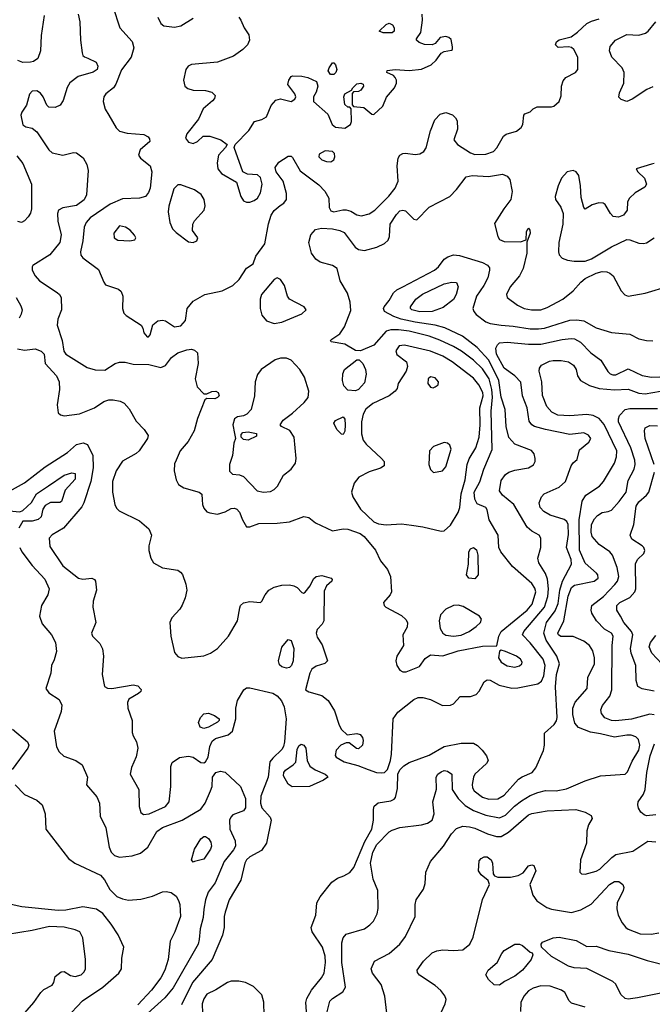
# Model space of a CAD drawing. Extents: x 1173079 to 1307053, y 522583 to 678478.
# Tile 217 of 256: x 1231714 to 1235842, y 579523 to 585949. Entities that reach past the tile are written whole.
import ezdxf

# ---------------------------------------------------------------- set-up
doc = ezdxf.new("R2010")
doc.units = 0

msp = doc.modelspace()

# ---------------------------------------------------------------- linework, layer by layer
at = {"layer": '0CON20XD'}
for points in [[(1232322.5, 586035), (1232367.5, 585895), (1232447.6, 585807.6), (1232457.8, 585765), (1232441.1, 585705), (1232379.3, 585620.7), (1232341.5, 585528.5), (1232325.5, 585504.5), (1232276, 585465), (1232262.9, 585445), (1232258.1, 585415), (1232270.8, 585365), (1232296.7, 585325), (1232343.2, 585243.2), (1232365, 585222.5), (1232415, 585209.4), (1232525, 585198.8), (1232552.5, 585185), (1232561.7, 585171.7), (1232562.5, 585155), (1232500.9, 585099.1), (1232490, 585065), (1232502, 585045), (1232565, 584995.8), (1232575.4, 584955.4), (1232565, 584850), (1232555, 584822), (1232535, 584795.8), (1232495, 584783.3), (1232385, 584780.6), (1232304.8, 584745.2), (1232174.8, 584655.2), (1232148.8, 584625), (1232135.3, 584595), (1232125.9, 584505), (1232110, 584435), (1232112.9, 584412.9), (1232126.9, 584395), (1232229.1, 584319.1), (1232262.9, 584235), (1232275, 584218), (1232359.3, 584189.3), (1232375.6, 584175), (1232387.3, 584145), (1232384, 584065), (1232394.3, 584034.3), (1232408.3, 584018.3), (1232505.9, 583955.9), (1232517.5, 583935), (1232523.3, 583905), (1232545, 583880), (1232555, 583880), (1232565, 583892.5), (1232582.4, 583957.6), (1232615.4, 583984.6), (1232645, 583987.7), (1232665, 583982.7), (1232725, 583944.6), (1232765, 583950), (1232796.5, 583985), (1232806.5, 584065), (1232845, 584112.9), (1232921.2, 584155), (1233035, 584179.5), (1233105, 584213.5), (1233146.6, 584253.4), (1233195, 584327.1), (1233237.5, 584355), (1233254.3, 584405.7), (1233313.8, 584486.2), (1233337, 584617), (1233355, 584672.9), (1233375.3, 584704.7), (1233414, 584736), (1233437.5, 584752.5), (1233454.4, 584775), (1233455.5, 584815), (1233434.1, 584894.1), (1233388.2, 584955), (1233381.3, 584985), (1233405, 585020), (1233465, 585058.9), (1233485, 585058.9), (1233495, 585050.6), (1233545, 584963.3), (1233665, 584871.5), (1233705, 584829.1), (1233730.8, 584785), (1233732.8, 584722.8), (1233745, 584701.1), (1233765, 584694.6), (1233821.9, 584708.1), (1233845, 584707.8), (1233875, 584698.9), (1233915, 584674.6), (1233945, 584667.9), (1233995, 584682.1), (1234031.1, 584705), (1234123.4, 584796.6), (1234165, 584848.9), (1234183.3, 584895), (1234176.5, 584995), (1234184.4, 585045), (1234195, 585064), (1234214.5, 585075.5), (1234232.4, 585077.6), (1234295, 585070), (1234326.2, 585073.8), (1234350.6, 585089.4), (1234366.8, 585113.2), (1234395, 585223.3), (1234423.8, 585296.2), (1234457.9, 585332.1), (1234495, 585342.5), (1234538.8, 585328.8), (1234558.8, 585308.8), (1234568.8, 585288.8), (1234571.1, 585235), (1234548, 585165), (1234570.8, 585135), (1234655, 585080.9), (1234685, 585070), (1234755, 585071.3), (1234805, 585088.2), (1234828.1, 585111.9), (1234870.3, 585189.7), (1234888.9, 585201.1), (1234955, 585221.5), (1234986.7, 585245), (1234998.1, 585265), (1235003.6, 585326.4), (1235010, 585335), (1235045, 585347.5), (1235065, 585366.7), (1235090.7, 585379.3), (1235185, 585380), (1235200, 585385), (1235234.1, 585415.9), (1235247.5, 585452.5), (1235250.4, 585515), (1235259.9, 585550.1), (1235278.7, 585571.3), (1235341.2, 585605), (1235355.9, 585625), (1235356, 585705), (1235329.5, 585755), (1235315, 585766.9), (1235295, 585771.9), (1235227, 585767), (1235210, 585785), (1235216, 585805), (1235235, 585817.5), (1235311.9, 585838.1), (1235355, 585867.5), (1235415, 585923.1), (1235445, 585940), (1235495, 585955.5)], [(1231872.7, 585977.3), (1231853.2, 585846.8), (1231848.9, 585745), (1231832, 585695), (1231805, 585675.8), (1231785, 585671.9), (1231735, 585670.5), (1231701.9, 585681.9)], [(1232095.7, 585985), (1232106.9, 585935), (1232111.1, 585815), (1232122.3, 585732.3), (1232126.2, 585716.2), (1232136.2, 585706.2), (1232158.6, 585698.6), (1232212, 585672), (1232224.2, 585645), (1232218.6, 585625), (1232192.6, 585607.4), (1232095, 585577.3), (1232042.1, 585537.9), (1232023.1, 585506.9), (1231998.7, 585421.3), (1231979.1, 585390.9), (1231944.4, 585375.6), (1231905, 585378.6), (1231891.4, 585391.4), (1231868.2, 585445), (1231849.9, 585469.9), (1231825, 585484.5), (1231796.4, 585483.6), (1231777.3, 585462.7), (1231757.8, 585392.2), (1231727.1, 585345), (1231722.5, 585325), (1231735, 585263.8), (1231755, 585250.8), (1231795, 585240.8), (1231825, 585217.5), (1231905, 585100), (1231925, 585079.4), (1231995, 585065.6), (1232065, 585081.9), (1232085, 585080.6), (1232128.2, 585048.2), (1232152.9, 585005), (1232161.2, 584965), (1232149.2, 584805), (1232135, 584773.5), (1232085, 584736.2), (1231995, 584721.5), (1231968, 584705), (1231961.4, 584685), (1231962.5, 584635), (1231985.6, 584545), (1231975.5, 584495), (1231911.4, 584415), (1231800.8, 584345), (1231794.3, 584335), (1231795.8, 584315), (1231815, 584278), (1231844.3, 584245), (1231958.3, 584168.3), (1231974.2, 584155), (1231984.3, 584135), (1231987.8, 584055), (1231963.5, 583995), (1231959.1, 583955), (1231991.8, 583855), (1232001.3, 583785), (1232014.5, 583765), (1232155, 583678.1), (1232206.8, 583663.2), (1232269.1, 583660.9), (1232336.2, 583705), (1232365, 583714.5), (1232403.1, 583713.1), (1232455, 583700), (1232557.6, 583697.6), (1232635, 583678.6), (1232665, 583692.5), (1232704, 583745), (1232745, 583774.3), (1232805, 583794.3), (1232835, 583797.8), (1232855, 583792.9), (1232874, 583775), (1232879.4, 583705), (1232860, 583605), (1232872.3, 583552.3), (1232915, 583507.5), (1232935, 583507.5), (1232967.7, 583522.3), (1232995, 583524), (1233010, 583515), (1233015.6, 583495), (1233005, 583482.5), (1232987.5, 583475), (1232935, 583477.5), (1232923, 583467), (1232874.7, 583345.3), (1232852.5, 583265), (1232813, 583197), (1232761.5, 583135), (1232734.3, 583075), (1232725, 583050), (1232722.9, 583005), (1232734.1, 582945.9), (1232750, 582915), (1232785, 582892.9), (1232886, 582866), (1232901.7, 582851.7), (1232905.7, 582815.7), (1232906.5, 582785), (1232915, 582760), (1232935, 582737.5), (1232955, 582729.4), (1233005, 582722.5), (1233053.8, 582736.2), (1233095, 582758.1), (1233115, 582761.4), (1233131.2, 582755), (1233148.6, 582735), (1233167.1, 582685), (1233195, 582640), (1233215, 582640), (1233275, 582660), (1233395, 582662.7), (1233475, 582672.7), (1233567.4, 582707.4), (1233599.8, 582699.8), (1233645, 582664.5), (1233755, 582612.5), (1233825, 582625.5), (1233855, 582624.6), (1233935, 582596.1), (1233961.5, 582575), (1234035, 582486), (1234068, 582418), (1234115, 582360), (1234134.6, 582315), (1234140.9, 582215), (1234131.9, 582195), (1234088.6, 582145), (1234092.9, 582125), (1234102.5, 582115), (1234205, 582060), (1234233.1, 582035), (1234245.6, 582015), (1234242.5, 581985), (1234214, 581935), (1234218, 581865), (1234175.5, 581795), (1234168.5, 581765), (1234174.6, 581735), (1234195, 581704.4), (1234215, 581692.2), (1234235, 581692.5), (1234322.1, 581727.9), (1234360.4, 581779.6), (1234395, 581802.9), (1234475, 581796.1), (1234575, 581828.8), (1234735, 581861.1), (1234828, 581862), (1234840, 581925), (1234855.4, 581955), (1235025, 582095.8), (1235057.5, 582135), (1235081.1, 582215), (1235075, 582238.5), (1235055, 582268.9), (1234930.6, 582380.6), (1234854.4, 582475), (1234841.1, 582505), (1234835.5, 582585), (1234777.1, 582685), (1234765, 582750), (1234755, 582766), (1234700, 582790), (1234685, 582818.8), (1234679.7, 582865), (1234716.5, 582933.5), (1234742.5, 583015), (1234796.3, 583143.7), (1234791.7, 583395), (1234798.6, 583485), (1234795.5, 583535.5), (1234778.3, 583605), (1234735, 583670.3), (1234675.9, 583725.9), (1234596.8, 583785), (1234545.1, 583815.1)], [(1232615.5, 585965.5), (1232635, 585923.8), (1232655, 585908), (1232725, 585900), (1232765, 585908.6), (1232845, 585960)], [(1233143.3, 585965), (1233157, 585947), (1233178.6, 585895), (1233209.3, 585849.3), (1233214.5, 585815), (1233201.1, 585785), (1233171.1, 585755), (1233108.5, 585711.5), (1233005, 585672.7), (1232835, 585655.7), (1232813.8, 585645), (1232797.1, 585625), (1232783.6, 585553.6), (1232790.8, 585515), (1232810.2, 585500.2), (1232845, 585488.1), (1232927, 585487), (1232967.5, 585475), (1232988.8, 585455), (1232986.2, 585435), (1232971.3, 585418.7), (1232911.7, 585368.3), (1232880.2, 585299.8), (1232805, 585203.8), (1232795.8, 585175), (1232815, 585150), (1232845, 585141.5), (1232873.8, 585155), (1232912.1, 585187.9), (1232955, 585189.4), (1233026.7, 585165), (1233067.5, 585135), (1233057.5, 585115), (1233011.2, 585065), (1233002.5, 585015), (1233006, 584975), (1233030, 584945), (1233127.9, 584887.9), (1233157.3, 584795), (1233175, 584766.7), (1233195, 584757.7), (1233215, 584757.7), (1233245, 584768.5), (1233265, 584784.4), (1233285, 584820), (1233295.4, 584875), (1233285, 584918), (1233265, 584937.5), (1233200.7, 584940.7), (1233170.8, 584955), (1233113.3, 585115), (1233120, 585135), (1233208.6, 585225), (1233245.6, 585284.4), (1233295, 585297.3), (1233324.7, 585315.3), (1233355, 585388.6), (1233385, 585422.9), (1233415, 585432.5), (1233485, 585414.3), (1233510.5, 585429.5), (1233516.2, 585445), (1233510, 585465), (1233464, 585525), (1233470, 585555), (1233485, 585577.5), (1233495, 585582.5), (1233555, 585580.6), (1233595, 585572.2), (1233651.2, 585545), (1233660, 585515), (1233648, 585475), (1233631.2, 585445), (1233631.2, 585415), (1233725, 585333.3), (1233752, 585265), (1233775, 585248), (1233835, 585242), (1233873.3, 585265), (1233880, 585285), (1233877.5, 585367.5), (1233867.5, 585377.5), (1233855, 585377.5), (1233836.4, 585396.4), (1233830, 585445), (1233836.7, 585465), (1233880, 585490), (1233887.5, 585505), (1233915, 585530), (1233940, 585535), (1233955, 585527.5), (1233956.7, 585515), (1233940.7, 585489.3), (1233925, 585481.2), (1233892.5, 585477.5), (1233882.5, 585467.5), (1233882.5, 585392.5), (1233892.5, 585382.5), (1233960, 585375), (1234011.7, 585331.7), (1234025, 585330), (1234083.3, 585385), (1234107.3, 585442.7), (1234160, 585505), (1234173.8, 585535), (1234173.3, 585555), (1234165, 585572.5), (1234152.5, 585585), (1234110, 585605), (1234111.7, 585618.3), (1234165, 585624), (1234255, 585616.7), (1234335, 585626.9), (1234398.9, 585655), (1234431.5, 585685), (1234465, 585730.8), (1234485, 585741.4), (1234530.7, 585749.3), (1234537.5, 585755), (1234538.8, 585771.2), (1234528.7, 585818.7), (1234513.6, 585833.6), (1234495, 585840), (1234458, 585832), (1234425.6, 585794.4), (1234405, 585784.3), (1234355, 585788.1), (1234320.9, 585800.9), (1234303.3, 585815), (1234302.5, 585825), (1234331.4, 585865), (1234343.6, 585945), (1234340.4, 585985)], [(1234145, 585862.5), (1234085, 585862.5), (1234060, 585875), (1234105, 585916.7), (1234125, 585926.7), (1234145.9, 585915.9), (1234157.5, 585895), (1234157.5, 585875), (1234145, 585862.5)], [(1235845, 585510.5), (1235807.2, 585492.8), (1235709.7, 585430.3), (1235675, 585415.8), (1235638.8, 585428.8), (1235624.2, 585444.2), (1235627.7, 585472.3), (1235656.2, 585535), (1235659.2, 585605), (1235645.6, 585635.6), (1235578.8, 585705), (1235563.8, 585745), (1235566.7, 585775), (1235601.2, 585815), (1235675, 585853.1), (1235755, 585848.1), (1235798.3, 585861.7), (1235815.4, 585874.6), (1235865, 585935.8)], [(1233741.7, 585591.7), (1233728, 585615), (1233732.9, 585635), (1233755, 585666.7), (1233765, 585666.7), (1233773.8, 585655), (1233782.5, 585625), (1233777.5, 585605), (1233765, 585592), (1233741.7, 585591.7)], [(1231695, 585061.4), (1231735, 585010.8), (1231790, 584875), (1231790.5, 584715), (1231783.6, 584686.4), (1231768.3, 584661.7), (1231745, 584635.4), (1231725, 584625.4), (1231702.6, 584632.6)], [(1233745, 585021.4), (1233763.1, 585035), (1233770.9, 585055), (1233767.3, 585075), (1233755, 585087.8), (1233706.6, 585093.4), (1233667.9, 585072.1), (1233665.8, 585055), (1233685, 585034.3), (1233715, 585022.9), (1233745, 585021.4)], [(1235855, 585009.5), (1235836.8, 585006.8), (1235737.5, 584975), (1235746.7, 584955), (1235791.2, 584915), (1235803.3, 584875), (1235792.5, 584855), (1235730.9, 584819.1), (1235693.3, 584785), (1235680.7, 584759.3), (1235677.5, 584705), (1235655, 584673.3), (1235620.7, 584659.3), (1235587.5, 584665), (1235568.8, 584685), (1235535, 584743.8), (1235522.3, 584752.3), (1235494, 584754), (1235448.8, 584741.2), (1235405, 584712.5), (1235395, 584722.5), (1235378.3, 584788.3), (1235374.6, 584865), (1235361.7, 584931.7), (1235345.4, 584955.4), (1235325, 584965.6), (1235286, 584955), (1235250, 584915), (1235228.1, 584865), (1235208, 584795), (1235210, 584775), (1235245.8, 584725), (1235260, 584685), (1235259.2, 584615), (1235231.5, 584495), (1235229.4, 584435), (1235234.2, 584415), (1235255, 584392.5), (1235288.9, 584378.9), (1235332.6, 584372.6)], [(1234545.1, 583815.1), (1234455, 583857.5), (1234385, 583882.6), (1234255, 583916.2), (1234185.2, 583924.8), (1234135, 583925.2), (1234105, 583915.2), (1234025.6, 583824.4), (1233937, 583787), (1233905, 583790.6), (1233835, 583831.4), (1233747, 583847), (1233742.5, 583855), (1233750, 583865), (1233802.2, 583897.8), (1233832.7, 583945), (1233875, 584050), (1233870.8, 584105), (1233853.6, 584165), (1233804.2, 584245), (1233786, 584325), (1233754.6, 584344.6), (1233675, 584367.1), (1233646, 584386), (1233618.5, 584425), (1233600.9, 584495), (1233613.3, 584545), (1233645, 584578.9), (1233682.4, 584587.6), (1233754.7, 584584.7), (1233803.6, 584573.6), (1233830.5, 584560.5), (1233904, 584464), (1233925, 584448.1), (1233965, 584443.6), (1234044.5, 584464.5), (1234095, 584488.2), (1234119.5, 584510.5), (1234127.5, 584535), (1234131.8, 584615), (1234171.8, 584678.2), (1234195, 584700.5), (1234215, 584706.5), (1234231.4, 584701.4), (1234285, 584648), (1234305, 584642), (1234385.3, 584724.7), (1234520.6, 584795), (1234565, 584840), (1234627.1, 584922.9), (1234667.5, 584932.5), (1234773.5, 584926.5), (1234865, 584941.2), (1234895, 584926.7), (1234913.3, 584905), (1234927.8, 584827.8), (1234918.5, 584775), (1234872.2, 584715), (1234812.1, 584617.9), (1234833.9, 584535), (1234845.7, 584515), (1234875, 584500.8), (1234981.4, 584498.6), (1235018.3, 584511.7), (1235021.2, 584565), (1235030, 584585), (1235035, 584587.5), (1235042.5, 584575), (1235045.7, 584555), (1235022.5, 584497.5), (1235022.7, 584425), (1234999.8, 584325), (1234975, 584277.5), (1234914.3, 584205), (1234890.8, 584155), (1234894, 584135), (1234962, 584085), (1235005, 584063.6), (1235054.5, 584055.5), (1235115, 584056.4), (1235155, 584070), (1235258.9, 584125), (1235325, 584180), (1235375, 584236.9), (1235405, 584260.7), (1235475, 584295.3), (1235514.6, 584304.6), (1235545, 584302.5), (1235566, 584295), (1235587, 584277), (1235638.8, 584178.8), (1235662.4, 584152.4), (1235685, 584144.5), (1235795, 584163.8), (1235955, 584211.5)], [(1232845, 584494), (1232870, 584505), (1232877.5, 584525), (1232842.7, 584572.7), (1232844.2, 584615), (1232854.5, 584635.5), (1232918.8, 584705), (1232923.8, 584735), (1232918, 584775), (1232898.3, 584808.3), (1232855, 584837.5), (1232765, 584872), (1232745, 584871.2), (1232720.8, 584845), (1232687.8, 584732.2), (1232682.9, 584695), (1232693.9, 584625), (1232711.8, 584585), (1232735, 584561.1), (1232815, 584498.8), (1232845, 584494)], [(1232433.6, 584506.4), (1232465, 584512.5), (1232472.5, 584525), (1232463.6, 584543.6), (1232435.7, 584575.7), (1232405, 584596), (1232365, 584603.8), (1232328, 584555), (1232331.2, 584525), (1232355, 584510), (1232433.6, 584506.4)], [(1235332.6, 584372.6), (1235405, 584373.7), (1235445, 584389.2), (1235575, 584466.4), (1235675, 584514), (1235695, 584512.5), (1235755, 584490), (1235785, 584487.5), (1235805, 584492.9), (1235853.7, 584526.3)], [(1231700.3, 583800.3), (1231745, 583792.5), (1231815, 583801.4), (1231853.3, 583785), (1231873.3, 583765), (1231881.2, 583705), (1231953.1, 583625), (1231970.6, 583585), (1231972.9, 583535), (1231958.8, 583435), (1231965, 583382.5), (1231980.5, 583370.5), (1232005, 583364), (1232105, 583376.7), (1232202.5, 583415), (1232263.2, 583456.8), (1232295, 583468.2), (1232325, 583468.5), (1232369.3, 583459.3), (1232395.5, 583445.5), (1232428.9, 583408.9), (1232475, 583328), (1232526, 583275), (1232552, 583235), (1232548, 583215), (1232494.4, 583135), (1232475, 583117.8), (1232385, 583068.1), (1232342.5, 583005), (1232320.5, 582935), (1232320.5, 582865), (1232334.5, 582784.5), (1232345, 582761.2), (1232363.4, 582743.4), (1232495, 582679.2), (1232556, 582625), (1232574.2, 582585), (1232556.5, 582515), (1232556.5, 582485), (1232569.4, 582435), (1232587.5, 582405), (1232645, 582371.1), (1232745, 582355.5), (1232764, 582344), (1232777.1, 582327.1), (1232798.8, 582265), (1232803.8, 582225), (1232794.1, 582175.9), (1232775, 582128.9), (1232758.7, 582101.3), (1232705.9, 582045), (1232694.1, 582015), (1232700.8, 581925), (1232725, 581818.8), (1232745, 581792.5), (1232772.1, 581782.1), (1232915, 581798.2), (1232959.4, 581815), (1233005, 581844.6), (1233076, 581925), (1233134.4, 582025), (1233149.7, 582110.3), (1233155.7, 582125), (1233175, 582143.3), (1233215, 582151.8), (1233285, 582146.2), (1233295, 582153.3), (1233315.8, 582195), (1233340.8, 582225), (1233373.8, 582245), (1233425, 582257.9), (1233475, 582259.6), (1233503.8, 582253.8), (1233523.8, 582243.8), (1233555, 582210), (1233565, 582206.7), (1233577.3, 582212.7), (1233608.6, 582255), (1233630.2, 582299.8), (1233648.8, 582315), (1233685, 582321.8), (1233746.2, 582305), (1233754, 582295), (1233750, 582285), (1233715.5, 582254.5), (1233701.7, 582218.3), (1233698, 582025), (1233686.8, 582003.2), (1233655, 581968.8), (1233648.1, 581945), (1233655, 581918.8), (1233688.7, 581868.7), (1233722.5, 581765), (1233705, 581746.7), (1233649.3, 581730.7), (1233620.4, 581709.6), (1233606.9, 581683.1), (1233580, 581575), (1233601.2, 581561.2), (1233685, 581538.1), (1233727.5, 581505), (1233769.1, 581439.1), (1233798, 581345), (1233815, 581316.7), (1233851.7, 581281.7), (1233915, 581291.2), (1233935, 581283.3), (1233950, 581265), (1233956.2, 581245), (1233950, 581215), (1233925, 581191.2), (1233911.7, 581191.7), (1233865, 581230), (1233845, 581230), (1233810, 581215), (1233778.3, 581181.7), (1233773.6, 581146.4), (1233780, 581135), (1233831.2, 581105), (1233920.9, 581080.9), (1233988, 581055), (1234042.5, 581035), (1234074.4, 581034.4), (1234095, 581035.7), (1234115, 581055.8), (1234134.7, 581115), (1234140.3, 581155), (1234150.4, 581385), (1234180.9, 581429.2), (1234285, 581511.5), (1234315, 581525.5), (1234344.5, 581524.5), (1234395, 581513.1), (1234473.8, 581473.8), (1234524.4, 581475.6), (1234545.6, 581484.4), (1234587.5, 581532.5), (1234655, 581532.1), (1234693.1, 581545), (1234712.4, 581567.6), (1234745, 581626.7), (1234765, 581641.5), (1234785, 581637.5), (1234843.8, 581605), (1234925, 581586.5), (1234965, 581587.5), (1235095, 581614.4), (1235118.7, 581631.3), (1235135, 581666.2), (1235142.2, 581735), (1235129.5, 581775), (1235045, 581882.9), (1234995.4, 581935), (1235003.1, 581955), (1235137.8, 582115), (1235160.8, 582185), (1235165.6, 582235), (1235158.5, 582298.5), (1235144.1, 582334.1), (1235100.6, 582405), (1235094.4, 582435), (1235115.8, 582505), (1235114.2, 582565), (1235104, 582585), (1235055, 582610.6), (1235025, 582637.1), (1234938.2, 582785), (1234863.5, 582845), (1234845.5, 582875), (1234855, 582941.2), (1234885, 582980.6), (1234906.2, 582995), (1234945, 583008.5), (1235035, 583023.5), (1235066.2, 583043.8), (1235077.1, 583065), (1235078.6, 583085), (1235072, 583115), (1235053.3, 583136.7), (1234945, 583179.6), (1234905, 583221.4), (1234887.5, 583295), (1234882.4, 583405), (1234854.8, 583484.8), (1234839.8, 583595), (1234775, 583725.8), (1234699.8, 583809.8), (1234604, 583884), (1234488.1, 583938.1), (1234425.9, 583955.9), (1234295, 583974.2), (1234202.9, 583995), (1234155, 584012.1), (1234095.5, 584045.5), (1234087.5, 584065), (1234091.4, 584075), (1234125, 584115.7), (1234154.2, 584165.8), (1234174.7, 584185.3), (1234215, 584205.3), (1234421.5, 584315), (1234446.4, 584335), (1234484.6, 584385.4), (1234508.7, 584401.3), (1234545, 584413.3), (1234585, 584410.9), (1234735, 584365.4), (1234766.2, 584346.2), (1234778.7, 584328.7), (1234780.6, 584315), (1234768.8, 584265), (1234743.2, 584215), (1234695.3, 584145), (1234670.8, 584065), (1234676.9, 584045), (1234692.9, 584025), (1234755, 583976.8), (1234785, 583966), (1234855.3, 583955.3), (1234935, 583949.7), (1235045, 583931.2), (1235099.6, 583930.4), (1235138, 583935), (1235305, 583987.1), (1235349.3, 583990.7), (1235395, 583983.5), (1235475, 583938.5), (1235575, 583907.8), (1235695, 583895.6), (1235755, 583866.7), (1235804.6, 583854.6), (1235845, 583853.3)], [(1233375, 583966.9), (1233425, 583974.4), (1233555, 584029.5), (1233582.9, 584055), (1233570.8, 584075), (1233474.4, 584125), (1233461.1, 584145), (1233442.9, 584215), (1233415, 584254.2), (1233395, 584264.2), (1233375, 584254), (1233291.5, 584155), (1233283.4, 584125), (1233283.6, 584063.6), (1233295, 584020), (1233325, 583982.9), (1233375, 583966.9)], [(1234325, 584041.7), (1234273.3, 584055), (1234264.4, 584065), (1234264.4, 584075), (1234298.1, 584125), (1234342.6, 584157.4), (1234485, 584225.4), (1234535, 584236.7), (1234565, 584233.3), (1234574.2, 584205), (1234562.2, 584155), (1234545, 584121.9), (1234478.3, 584071.7), (1234405, 584044.7), (1234325, 584041.7)], [(1231691.2, 584135), (1231721.7, 584081.7), (1231730, 584055), (1231723.7, 584026.3), (1231709.6, 584000.4)], [(1233586.9, 579445), (1233580.5, 579535), (1233588.3, 579561.7), (1233617.8, 579615), (1233684.4, 579695), (1233701.5, 579725), (1233710.4, 579795), (1233706.7, 579836.7), (1233689.5, 579895), (1233622.5, 579995), (1233615.5, 580025), (1233647.5, 580105), (1233653.5, 580185), (1233674.5, 580225), (1233750.4, 580319.6), (1233788, 580345), (1233828.7, 580361.3), (1233867.6, 580382.4), (1233895.3, 580414.7), (1233965.2, 580584.9), (1234012, 580665), (1234022.3, 580725), (1234022.2, 580795), (1234027.5, 580815), (1234052.7, 580837.3), (1234135, 580850.8), (1234158.1, 580861.9), (1234167, 580873), (1234178.7, 580931.3), (1234182.1, 581025), (1234195, 581053.2), (1234220.1, 581079.9), (1234255, 581100.9), (1234385, 581149.4), (1234485, 581204.6), (1234595, 581226.9), (1234675, 581226.2), (1234702.3, 581212.3), (1234732.4, 581182.4), (1234760.8, 581145), (1234771.2, 581115), (1234759.2, 581095), (1234683.8, 581025), (1234674.7, 581005), (1234666.7, 580956.7), (1234668.7, 580935), (1234680, 580915), (1234734.5, 580874.5), (1234775, 580860.9), (1234835, 580863.8), (1234875, 580888.5), (1234968, 580992), (1234992, 581008), (1235058.8, 581035), (1235083, 581067), (1235131.7, 581178.3), (1235138, 581215), (1235138, 581292), (1235200.7, 581349.3), (1235216.8, 581373.2), (1235222.4, 581395), (1235209.7, 581595), (1235217.9, 581675), (1235235.6, 581745), (1235219.2, 581795), (1235149.9, 581899.9), (1235134.3, 581945), (1235150.8, 582015), (1235209.2, 582090.8), (1235227.7, 582137.7), (1235238.2, 582225), (1235256.2, 582283.8), (1235314.3, 582395.7), (1235313.3, 582425), (1235281.6, 582505), (1235295, 582590), (1235293.9, 582653.9), (1235283.5, 582673.5), (1235267.1, 582687.1), (1235176, 582716), (1235135, 582738.5), (1235110, 582765), (1235104.7, 582795.3), (1235118.9, 582835), (1235135.8, 582855), (1235235, 582898.4), (1235275.2, 582934.8), (1235312.4, 583037.6), (1235325, 583056.2), (1235352.5, 583077.5), (1235367.3, 583142.7), (1235428.9, 583191.1), (1235440, 583215), (1235425, 583238.1), (1235395, 583252.5), (1235305, 583241.5), (1235144.2, 583274.2), (1235074, 583295), (1235055, 583305.7), (1235037.8, 583327.8), (1235026, 583415), (1234995.4, 583495), (1234985, 583584.2), (1234944.8, 583624.8), (1234875, 583675.4), (1234824.8, 583765), (1234821.8, 583805), (1234832.3, 583827.8), (1234845, 583839.1), (1234894.7, 583845.3), (1235035, 583830.8), (1235115, 583830.8), (1235255, 583861.6), (1235311.7, 583868.3), (1235335, 583865.3), (1235374.3, 583845), (1235441.8, 583775), (1235506.1, 583726.1), (1235552.3, 583652.2), (1235567.5, 583637.5), (1235585, 583630.7), (1235605, 583631.8), (1235685, 583669.6), (1235777, 583627), (1235836.3, 583616.3), (1235891, 583619)], [(1234465, 582610.9), (1234485, 582612.1), (1234525, 582649.4), (1234575, 582733.1), (1234587.1, 582765), (1234593.8, 582855), (1234621.6, 582945), (1234633, 583045), (1234647.2, 583082.8), (1234690, 583155), (1234712.3, 583225), (1234719.6, 583305), (1234717.7, 583415), (1234737.6, 583495), (1234735.8, 583515), (1234711.2, 583565), (1234675, 583609.3), (1234535.5, 583715), (1234475, 583752.9), (1234394, 583785), (1234225, 583824.5), (1234190, 583820), (1234168.6, 583788.6), (1234175, 583763.1), (1234237.8, 583715), (1234244.5, 583685), (1234236.2, 583655), (1234184.2, 583575), (1234177.3, 583542.7), (1234165, 583523.8), (1234126, 583495), (1234017.8, 583445), (1233972.3, 583407.7), (1233954.7, 583375.3), (1233945.3, 583324.7), (1233944.7, 583245), (1233955.8, 583205.8), (1233975, 583178.1), (1234076, 583085), (1234092, 583065), (1234092, 583038), (1234068.7, 583021.3), (1233995, 582997.8), (1233926.3, 582963.7), (1233896.8, 582923.2), (1233878.2, 582865), (1233887.1, 582835), (1233938.5, 582755), (1234025, 582671.5), (1234055, 582659.6), (1234105, 582652.5), (1234205, 582658.2), (1234270.4, 582649.6), (1234345, 582639.6), (1234465, 582610.9)], [(1233305, 582864.4), (1233349.7, 582870.3), (1233375, 582883.8), (1233395.5, 582904.5), (1233434.5, 582975.5), (1233485, 583015.8), (1233514.4, 583055), (1233518.9, 583085), (1233505.6, 583225), (1233477.8, 583267.8), (1233422.5, 583295), (1233413.3, 583305), (1233433.3, 583335), (1233495, 583381.4), (1233570, 583450), (1233596.3, 583483.7), (1233601.2, 583525), (1233571.5, 583615), (1233541.9, 583665), (1233486.3, 583726.3), (1233455, 583740), (1233415, 583740), (1233380.9, 583729.1), (1233289.2, 583665), (1233266.1, 583633.9), (1233250, 583585), (1233245.3, 583494.7), (1233224.3, 583405.7), (1233196.1, 583373.9), (1233175, 583363.8), (1233135, 583358), (1233115, 583343.3), (1233104.2, 583305), (1233115, 583247.5), (1233123.3, 583215), (1233110.8, 583185), (1233102.5, 583105), (1233083.3, 583045), (1233083, 583003), (1233103, 582983), (1233149.3, 582979.3), (1233175, 582967.5), (1233263.9, 582873.9), (1233305, 582864.4)], [(1233718.2, 579465), (1233737.7, 579542.3), (1233755, 579561.5), (1233822.2, 579605), (1233840, 579635), (1233816.3, 579796.3), (1233815.3, 579925), (1233823.8, 579956.2), (1233845, 579980.6), (1233963.3, 580015), (1233999.1, 580040.9), (1234022, 580065), (1234047.3, 580112.7), (1234052.7, 580147.3), (1234050.6, 580265), (1234020.1, 580340.1), (1234003.5, 580445), (1234018.4, 580515), (1234045, 580565.4), (1234125, 580648.2), (1234145, 580660.4), (1234195, 580677.3), (1234335, 580693.5), (1234376.2, 580705), (1234405.9, 580724.1), (1234419.5, 580765), (1234409.5, 580845), (1234433.4, 580926.6), (1234431.5, 581005), (1234443.3, 581025), (1234465, 581040.4), (1234485, 581047.7), (1234505, 581045.5), (1234532.9, 581025), (1234535.4, 580925.4), (1234575, 580866.7), (1234620.8, 580820.8), (1234675, 580788.2), (1234755, 580756.9), (1234845, 580738.8), (1234885, 580757.8), (1234943.6, 580816.4), (1234988.3, 580851.7), (1235045.2, 580884.8), (1235095, 580904.7), (1235145, 580917.3), (1235215, 580916), (1235281.7, 580928.3), (1235405, 580982.2), (1235505, 581014.4), (1235665, 581025.8), (1235679.3, 581040.7), (1235710.1, 581109.9), (1235755, 581182.5), (1235760.9, 581215), (1235751.3, 581251.3), (1235735, 581267.8), (1235705, 581278.7), (1235675, 581279.7), (1235595, 581266.3), (1235505, 581288.2), (1235438.5, 581298.5), (1235359.8, 581329.8), (1235336.7, 581356.7), (1235324.1, 581415), (1235324.1, 581455), (1235338.7, 581495), (1235416.5, 581585), (1235422.5, 581655), (1235465.3, 581745), (1235465.3, 581785), (1235455, 581829.2), (1235432.9, 581865), (1235395, 581893.4), (1235325, 581922.5), (1235245, 581924.1), (1235229.6, 581935), (1235226.2, 581945), (1235265.2, 582024.8), (1235293.4, 582186.6), (1235315, 582242.1), (1235335, 582257.9), (1235463.8, 582285), (1235489.4, 582305), (1235486.9, 582325), (1235477, 582337), (1235405, 582401.1), (1235367.6, 582487.6), (1235365.4, 582684.6), (1235383.5, 582806.5), (1235409.4, 582845), (1235498.1, 582905), (1235524.5, 582935), (1235596.3, 583053.7), (1235607.6, 583095), (1235610, 583135), (1235527.5, 583307.5), (1235495, 583346.6), (1235455.2, 583365.2), (1235415, 583373.3), (1235305, 583362.5), (1235225, 583367.5), (1235186.5, 583386.5), (1235153.2, 583425), (1235124.6, 583495.4), (1235121.1, 583585), (1235104.5, 583655), (1235105.6, 583675), (1235120, 583695), (1235170.7, 583719.3), (1235195.4, 583725.4), (1235247.5, 583725), (1235295.9, 583715.9), (1235328.9, 583695), (1235346.1, 583666.1), (1235353.3, 583625), (1235373.1, 583595), (1235431.8, 583561.8), (1235495, 583542.6), (1235595, 583532.2), (1235685, 583537.5), (1235755, 583511.2), (1235795, 583507.5), (1235895, 583523.8)], [(1233905, 583527.1), (1233855, 583531.2), (1233829.7, 583559.7), (1233820, 583595), (1233822.6, 583637.4), (1233833.4, 583666.6), (1233915, 583730), (1233928.3, 583728.3), (1233954.2, 583704.2), (1233971.4, 583665), (1233975.5, 583635.5), (1233965, 583580), (1233925, 583534.4), (1233905, 583527.1)], [(1234412.7, 583547.3), (1234425, 583552), (1234443.8, 583565), (1234448, 583585), (1234425, 583611.4), (1234395, 583618.6), (1234380.6, 583605), (1234376.9, 583575), (1234395, 583550.8), (1234412.7, 583547.3)], [(1235855, 581412.2), (1235825, 581416.7), (1235706.6, 581383.4), (1235605, 581372.9), (1235575, 581375.4), (1235531.9, 581391.9), (1235510.3, 581420.3), (1235507.1, 581445), (1235516.4, 581473.6), (1235564.5, 581535), (1235577.5, 581575), (1235580.7, 581865), (1235586.7, 581925), (1235575.8, 581945), (1235530.8, 581970.8), (1235476.9, 582025), (1235447.1, 582075), (1235442.5, 582095), (1235448.6, 582125), (1235522.7, 582185), (1235597.5, 582262.5), (1235615.3, 582285), (1235622.9, 582315), (1235613.4, 582373.4), (1235582.5, 582455), (1235565, 582475.6), (1235495, 582524.2), (1235450, 582575), (1235443.8, 582603.8), (1235445.6, 582655), (1235465, 582690.8), (1235485, 582712.9), (1235515, 582732.5), (1235555, 582738.8), (1235575, 582748.8), (1235625, 582803.5), (1235670.8, 582865), (1235685, 582941.2), (1235723.1, 583015), (1235730.4, 583045), (1235727.3, 583075), (1235701.9, 583155), (1235621.1, 583325), (1235620.8, 583345), (1235629.1, 583365), (1235665.9, 583404.1), (1235695, 583411.8), (1235875, 583410.5)], [(1233825, 583242.5), (1233815, 583243.3), (1233783.3, 583275), (1233763.8, 583315), (1233775, 583332.5), (1233825, 583357.5), (1233835, 583342.5), (1233838.5, 583305), (1233836.4, 583263.6), (1233825, 583242.5)], [(1233205, 583203.8), (1233175, 583210), (1233160, 583225), (1233158.3, 583241.7), (1233170, 583255), (1233205, 583260), (1233258.3, 583248.3), (1233258.3, 583231.7), (1233205, 583203.8)], [(1235854.1, 583045), (1235796, 583215), (1235791.1, 583265), (1235795.6, 583284.4), (1235825, 583301.5), (1235875, 583298.9)], [(1231648.3, 582871.7), (1231744.8, 582925.2), (1231880.1, 583029.9), (1232026.2, 583125), (1232085, 583177.3), (1232127.8, 583187.8), (1232157, 583177), (1232190.4, 583105), (1232194.1, 583025), (1232178.3, 582935), (1232133.2, 582795), (1232119.4, 582770.6), (1231999.5, 582630.5), (1231925.9, 582585.9), (1231907.1, 582565), (1231909.7, 582509.7), (1231995, 582383.6), (1232098.8, 582305), (1232125, 582296.9), (1232185, 582303.3), (1232202.5, 582295), (1232208.8, 582285), (1232214.5, 582225), (1232193.5, 582155), (1232190.5, 582115), (1232210.6, 582015), (1232182.9, 581945), (1232190, 581925), (1232236.6, 581876.6), (1232253.7, 581843.7), (1232260.5, 581795), (1232253.1, 581675), (1232266.4, 581596.4), (1232286.2, 581586.2), (1232315, 581584.2), (1232455, 581608.9), (1232485, 581600.8), (1232507.3, 581577.3), (1232504, 581565), (1232488.9, 581551.1), (1232426, 581515), (1232416.6, 581493.4), (1232419.1, 581455), (1232447.1, 581375), (1232447.3, 581297.3), (1232454, 581275), (1232476.9, 581235), (1232484.4, 581194.4), (1232475, 581137.5), (1232442.7, 581067.3), (1232435.6, 581025), (1232491.1, 580925), (1232494.4, 580814.4), (1232504, 580774), (1232522.7, 580762.7), (1232558.8, 580765), (1232665, 580814.6), (1232689.1, 580845), (1232699.5, 580945), (1232699.4, 581075), (1232708.7, 581101.3), (1232756.8, 581133.2), (1232815, 581141.4), (1232845, 581135.8), (1232895, 581100.9), (1232915, 581099.1), (1232927.5, 581105), (1232944.5, 581135), (1232955.4, 581204.6), (1232969.4, 581240.6), (1232992.4, 581257.6), (1233075, 581281.1), (1233101.9, 581305), (1233124.4, 581385), (1233124.5, 581455), (1233135.4, 581505), (1233175.6, 581575), (1233195, 581588.2), (1233215, 581588.8), (1233365, 581553.6), (1233395, 581535.5), (1233423.1, 581503.1), (1233439.1, 581465), (1233452, 581385), (1233442.5, 581235), (1233435.8, 581205), (1233424, 581185), (1233365, 581130), (1233346.9, 581105), (1233334.5, 581005.5), (1233287.9, 580882.1), (1233284.7, 580835), (1233293.2, 580805), (1233347.5, 580745), (1233354.3, 580725), (1233325.3, 580574.7), (1233292.4, 580527.6), (1233215, 580486.4), (1233193.8, 580465), (1233184, 580445), (1233157.7, 580332.3), (1233081.3, 580205), (1233055, 580124), (1233048, 580095), (1233047.7, 580025), (1233037.9, 579975), (1232969.3, 579815), (1232840.6, 579665), (1232770.4, 579519.6)], [(1234415, 582993.8), (1234472.5, 583005), (1234495, 583030), (1234528.6, 583145), (1234521.2, 583171.2), (1234505.9, 583185.9), (1234485, 583189.2), (1234415, 583162.5), (1234387.5, 583135), (1234384.5, 583045), (1234395, 583013.3), (1234415, 582993.8)], [(1231455, 582760), (1231715, 582736.7), (1231734.1, 582745.9), (1231792.1, 582797.9), (1231824.4, 582855), (1231902.9, 582907.1), (1232005, 582976.5), (1232055, 582990.8), (1232075, 582986.2), (1232075, 582951.2), (1232010.6, 582879.4), (1231986.2, 582805), (1231975, 582798.8), (1231915, 582796.9), (1231880.9, 582779.1), (1231865.9, 582754.1), (1231854, 582705), (1231835, 582687.5), (1231795, 582675.7), (1231733.6, 582676.4), (1231708.6, 582631.4)], [(1235855, 581567.5), (1235775, 581581.1), (1235747.5, 581597.5), (1235736.7, 581636.7), (1235734.6, 581735), (1235705, 581814), (1235699.4, 581845), (1235714.2, 581935), (1235705.8, 581955), (1235657.1, 582015), (1235634.6, 582055), (1235611.5, 582095), (1235611.1, 582125), (1235630, 582145), (1235695, 582177.6), (1235729.1, 582215), (1235734.1, 582235), (1235732.8, 582397.2), (1235745.6, 582425), (1235786.9, 582465), (1235793.5, 582485), (1235787.3, 582505), (1235776.7, 582515), (1235708.1, 582558.1), (1235697.5, 582585), (1235722.5, 582655), (1235736.2, 582775), (1235755, 582802), (1235804.6, 582845), (1235818.9, 582865), (1235856, 582995)], [(1231713.9, 582505), (1231727.7, 582475), (1231796, 582386), (1231878.3, 582298.3), (1231905.6, 582235), (1231897.8, 582195), (1231855.4, 582124.6), (1231842.9, 582055), (1231859.6, 582005), (1231921.8, 581935), (1231946.6, 581885), (1231954, 581826), (1231938.1, 581771.9), (1231921.9, 581735), (1231917.1, 581685), (1231885.5, 581585), (1231903.1, 581555), (1231971.9, 581511.9), (1231988.1, 581475), (1231984.2, 581434.2), (1231940, 581305), (1231955, 581203.3), (1231970.8, 581170.8), (1232001.8, 581141.8), (1232080, 581115), (1232122.5, 581085), (1232156.7, 581005), (1232150, 580955), (1232217.6, 580877.6), (1232234.2, 580835), (1232239.7, 580749.7), (1232277.1, 580675), (1232297.8, 580547.8), (1232310, 580515), (1232333, 580493), (1232365, 580482.7), (1232447.1, 580492.9), (1232501.3, 580508.7), (1232551.2, 580548.8), (1232608.6, 580651.4), (1232645, 580676.7), (1232775, 580723.8), (1232895, 580796), (1232925, 580835.7), (1232960, 580915), (1232969.7, 580945), (1232972.7, 581005), (1232995, 581035.3), (1233025, 581044.7), (1233055, 581037.1), (1233155, 580944.4), (1233188, 580865), (1233188.5, 580805), (1233174.5, 580785.5), (1233105, 580758.8), (1233091.2, 580745), (1233083.8, 580725), (1233084.6, 580665), (1233120.5, 580590.5), (1233122, 580555), (1233109.9, 580530.1), (1233047.7, 580455), (1232990.6, 580315), (1232944.6, 580255.4), (1232927.1, 580205), (1232915.3, 580144.7), (1232911.1, 580088.9), (1232890.9, 580015), (1232886.2, 579945), (1232878.2, 579915), (1232715, 579630.9), (1232660.9, 579565), (1232547.2, 579462.8)], [(1234685, 582300.6), (1234644.5, 582304.5), (1234630, 582325), (1234642.2, 582395), (1234645.6, 582475), (1234655.8, 582495), (1234675, 582504.4), (1234695, 582490), (1234703.5, 582455), (1234705.7, 582325), (1234685, 582300.6)], [(1234545, 581926.6), (1234595, 581932.5), (1234647.1, 581955), (1234691.7, 581988.3), (1234721.4, 582015), (1234727, 582037), (1234715, 582055.8), (1234608.7, 582118.7), (1234575, 582127.9), (1234545, 582125.4), (1234495, 582101.5), (1234460.9, 582065), (1234450.8, 582025), (1234458.8, 581975), (1234475, 581945.6), (1234495, 581933.1), (1234545, 581926.6)], [(1233455, 581717.5), (1233423.8, 581725), (1233408.7, 581738.7), (1233401.9, 581765), (1233425, 581853.3), (1233465, 581904), (1233485, 581896.2), (1233503.1, 581845), (1233498.1, 581765), (1233487.3, 581735), (1233475, 581721.8), (1233455, 581717.5)], [(1235903.9, 581743.9), (1235840, 581815), (1235821.5, 581855), (1235829.5, 581885), (1235865, 581929.2)], [(1234945, 581724.1), (1234975, 581732.1), (1234990, 581745), (1234992.9, 581755), (1234982.9, 581775), (1234955, 581795.4), (1234885, 581825.7), (1234855, 581833.3), (1234845, 581827.5), (1234838.1, 581785), (1234855, 581755.8), (1234895, 581731.5), (1234945, 581724.1)], [(1232915, 581323.8), (1232892.3, 581332.3), (1232881.4, 581361.4), (1232893.3, 581395), (1232915, 581418.6), (1232945, 581422.9), (1232985, 581408), (1233016.7, 581385), (1233016.7, 581375), (1233005, 581363.8), (1232945, 581332), (1232915, 581323.8)], [(1231668.1, 581318.1), (1231765.8, 581235), (1231772.9, 581215), (1231767.1, 581195), (1231664.6, 581055.4)], [(1233491.2, 580941.2), (1233465, 580958.8), (1233435.6, 581015), (1233438.1, 581035), (1233448.9, 581051.1), (1233498.8, 581085), (1233515, 581103.3), (1233524.3, 581185.7), (1233535, 581210), (1233550, 581220), (1233568.8, 581215), (1233581.4, 581195), (1233588.9, 581115), (1233607.5, 581077.5), (1233642.4, 581052.4), (1233708, 581025), (1233721.2, 581015), (1233723.8, 581005), (1233696.7, 580985), (1233605, 580944), (1233491.2, 580941.2)], [(1235865, 580758.8), (1235805, 580754), (1235789.1, 580759.1), (1235767.2, 580777.2), (1235752.7, 580802.7), (1235747.5, 580825), (1235750.5, 580845), (1235785.5, 580895), (1235795.9, 580924.1), (1235806, 581035), (1235828.3, 581145), (1235857.5, 581222.5)], [(1231684.6, 580954.6), (1231745, 580892), (1231826, 580855), (1231860.8, 580825), (1231879.2, 580765), (1231884, 580665), (1232033.3, 580475), (1232073.4, 580443.4), (1232240.6, 580365), (1232267.8, 580335), (1232301.2, 580271.2), (1232347.3, 580227.2), (1232385, 580211.1), (1232425, 580202.7), (1232505, 580209.2), (1232581.7, 580228.3), (1232645, 580256.7), (1232669.1, 580259.1), (1232701.7, 580251.7), (1232735, 580228.8), (1232750.9, 580200.9), (1232758.1, 580175), (1232763.6, 580095), (1232726.2, 579995), (1232696.2, 579935), (1232683.1, 579815), (1232660.4, 579745), (1232634, 579696), (1232574.6, 579615), (1232485, 579520)], [(1234110, 579465), (1234097.1, 579575), (1234072.2, 579652.2), (1234016, 579725), (1234008, 579755), (1234030, 579805), (1234125.8, 579855), (1234194.6, 579915.4), (1234231.1, 579965), (1234294.5, 580095), (1234294.4, 580175), (1234301.4, 580205), (1234348, 580275), (1234359.2, 580310.8), (1234364, 580385), (1234393.8, 580455), (1234480, 580555), (1234531.5, 580635), (1234565, 580669.6), (1234605, 580684.7), (1234649.6, 580680.4), (1234685, 580671.4), (1234765.7, 580635.7), (1234825, 580618.7), (1234855, 580618.7), (1234904.4, 580645.6), (1235035, 580760), (1235055, 580768.7), (1235155, 580786), (1235343.7, 580793.7), (1235405, 580777.5), (1235443.3, 580755), (1235448.8, 580735), (1235425, 580693.3), (1235414.4, 580655), (1235411.9, 580575), (1235372.5, 580465), (1235370, 580385), (1235380, 580375), (1235405, 580372.9), (1235475, 580391.5), (1235499.4, 580405), (1235578.1, 580481.9), (1235605, 580500.5), (1235715, 580522.3), (1235813, 580587), (1235865, 580583.8)], [(1232845, 580451.2), (1232834.2, 580465), (1232854.3, 580535), (1232895, 580602.2), (1232915, 580617.5), (1232927.3, 580617.3), (1232945.2, 580605.3), (1232962.1, 580582.1), (1232966.2, 580555), (1232960, 580535), (1232915, 580469.4), (1232855, 580453.8), (1232845, 580451.2)], [(1234465, 579469.2), (1234491.1, 579525), (1234496.2, 579555), (1234488.4, 579578.4), (1234462.3, 579612.3), (1234425.9, 579645.9), (1234323.3, 579713.3), (1234310.2, 579730.2), (1234308.1, 579745), (1234350, 579805), (1234405, 579858.6), (1234435, 579871.9), (1234475, 579878.9), (1234545, 579873.1), (1234605, 579878.6), (1234650.8, 579915), (1234672.1, 579962.1), (1234733.5, 580206.5), (1234780, 580305), (1234771.9, 580331.9), (1234725, 580368.6), (1234708.6, 580395), (1234711.3, 580458.7), (1234724.6, 580475.4), (1234745, 580484.4), (1234765, 580484.4), (1234791.4, 580465), (1234799.4, 580445), (1234804.2, 580374.2), (1234811.9, 580361.9), (1234835, 580351.9), (1234916.8, 580353.2), (1234967.3, 580362.7), (1234999.7, 580380.3), (1235035, 580426), (1235055, 580433.3), (1235068.3, 580428.3), (1235081.2, 580395), (1235042.5, 580305), (1235061.9, 580235), (1235087.6, 580197.6), (1235154.7, 580154.7), (1235185, 580143.8), (1235315, 580122.7), (1235375, 580138.9), (1235443.1, 580176.9), (1235535.4, 580274.6), (1235563.5, 580305), (1235595, 580325.4), (1235623.8, 580323.8), (1235650, 580305), (1235655.8, 580285), (1235652.9, 580265), (1235612.2, 580185), (1235610.5, 580145), (1235619.5, 580105), (1235644.5, 580055), (1235669.4, 580025), (1235685, 580013.6), (1235763.7, 579983.7), (1235835, 579980.8), (1235885, 579990)], [(1232016.6, 579433.4), (1232124.8, 579545.3), (1232256.7, 579635), (1232360, 579725), (1232379.2, 579755), (1232380.8, 579825), (1232392.5, 579895), (1232356.9, 579976.9), (1232311.5, 580045), (1232256.7, 580115), (1232214.8, 580144.7), (1232125, 580158.7), (1232015, 580136.5), (1231965, 580135.3), (1231728, 580158), (1231639.1, 580179.1)], [(1231705, 579417.5), (1231807.1, 579535), (1231850.9, 579599.1), (1231871.2, 579618.8), (1231925, 579646.7), (1231936.2, 579665), (1231946.2, 579705), (1231983.8, 579735), (1232005, 579736.7), (1232045, 579710.6), (1232075, 579703.6), (1232114.7, 579715.3), (1232135.5, 579735), (1232142.9, 579755), (1232143.7, 579816.3), (1232125, 579957.5), (1232105.8, 579995), (1232075, 580009.5), (1232005, 580026.6), (1231909.1, 580030.9), (1231795, 580004.4), (1231635, 579978.5)], [(1234845, 579648.8), (1234810.8, 579650.8), (1234774.1, 579684.1), (1234756.7, 579715), (1234772, 579745), (1234830.8, 579795), (1234859.2, 579855), (1234876.2, 579875), (1234944.1, 579915.9), (1234975, 579916.2), (1234995, 579906.7), (1235045, 579862.5), (1235058.3, 579858.3), (1235062.5, 579845), (1235052, 579815), (1234995.8, 579745), (1234945, 579705.6), (1234877.6, 579672.4), (1234845, 579648.8)], [(1235685, 579556.1), (1235665, 579561.5), (1235636.3, 579586.3), (1235605, 579654.4), (1235585, 579672.7), (1235415.8, 579755.8), (1235331.2, 579761.2), (1235295, 579772), (1235184.2, 579834.2), (1235120, 579895), (1235117.5, 579915), (1235125, 579927.5), (1235195, 579956), (1235235, 579960), (1235345, 579938.8), (1235415, 579900), (1235475, 579901.2), (1235557.5, 579875), (1235685, 579850), (1235808.1, 579808.1), (1235955, 579771.2)], [(1233309.7, 579449.7), (1233307, 579537), (1233293.8, 579585), (1233239.1, 579639.1), (1233187.5, 579665), (1233145, 579672.9), (1233095, 579672.9), (1233070, 579665), (1232993.4, 579616.6), (1232935, 579588.6), (1232915, 579559.2), (1232905.4, 579525), (1232909.5, 579405)], [(1235405, 579504.5), (1235315, 579530), (1235300, 579545), (1235270.5, 579600.5), (1235250, 579615), (1235175, 579640.8), (1235115, 579643.3), (1235065, 579628), (1235035, 579611.5), (1235004, 579576), (1234984.7, 579535), (1234982.9, 579475)], [(1235941.2, 579605), (1235745, 579564.1), (1235685, 579556.1)]]:
    msp.add_lwpolyline(points, dxfattribs=at)

doc.saveas('drawing.dxf')
